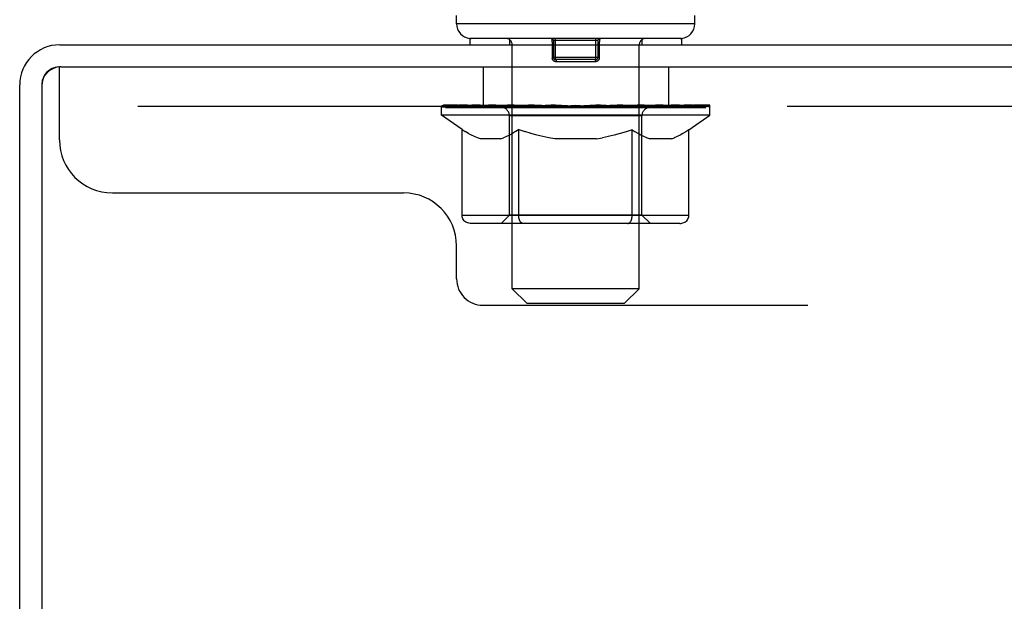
# Model space of a CAD drawing. Header units: inches. Extents: x 0 to 279, y 0 to 180.
# Tile 26 of 41: x 156.16 to 160.81, y 85.24 to 87.99. Entities that reach past the tile are written whole.
import ezdxf

# ---------------------------------------------------------------- set-up
doc = ezdxf.new("R2010")
doc.units = ezdxf.units.IN
doc.header["$LTSCALE"] = 15.327869
doc.header["$MEASUREMENT"] = 0
doc.linetypes.add('HIDDEN', pattern=[0.2, 0.1, -0.1])
doc.layers.get('0').update_dxf_attribs({"linetype": 'CONTINUOUS'})
doc.layers.add('DEFAULT_2', color=8, linetype='HIDDEN')

msp = doc.modelspace()

# ---------------------------------------------------------------- linework, layer by layer
at = {"color": 7, "linetype": 'Continuous'}
for p, q in [((158.2267, 87.9677), (158.2267, 88.0071)), ((159.3517, 87.9677), (159.3517, 88.0071)), ((159.3517, 87.9677), (158.2267, 87.9677)), ((158.2892, 87.8987), (158.2892, 87.8687)), ((159.2892, 87.8987), (158.2892, 87.8987)), ((159.2892, 87.8987), (159.2892, 87.8687))]:
    msp.add_line(p, q, dxfattribs=at)
at = {"color": 3, "linetype": 'Continuous'}
for p, q in [((156.3532, 87.8687), (191.9752, 87.8687)), ((156.3582, 87.7647), (191.9702, 87.7647)), ((156.1642, 84.4519), (156.1642, 87.6797)), ((156.2682, 87.6747), (156.2682, 84.4513))]:
    msp.add_line(p, q, dxfattribs=at)
at = {"color": 7, "linetype": 'Continuous'}
for centre, radius, start, end in [((158.2957, 87.9677), 0.069, 180, 265), ((159.2827, 87.9677), 0.069, 275, 360), ((156.3532, 87.6797), 0.085, 93.758, 176.242)]:
    msp.add_arc(centre, radius, start, end, dxfattribs=at)
at = {"color": 3, "linetype": 'Continuous'}
for centre, radius in [((156.3532, 87.6797), 0.189), ((156.3582, 87.6747), 0.09)]:
    msp.add_arc(centre, radius, 90, 180, dxfattribs=at)
at = {"layer": 'DEFAULT_2', "color": 8, "linetype": 'HIDDEN'}
for p, q in [((158.4767, 87.8987), (158.4767, 87.8687)), ((158.4892, 86.7177), (158.4892, 87.8687)), ((158.6779, 87.8702), (158.6779, 87.8087)), ((158.6842, 87.8887), (158.6842, 87.8087)), ((158.8942, 87.8887), (158.6842, 87.8887)), ((158.6942, 87.7987), (158.6942, 87.8987)), ((158.8842, 87.7987), (158.8842, 87.8987)), ((158.8942, 87.8887), (158.8942, 87.8087)), ((159.0892, 86.7177), (159.0892, 87.8687)), ((159.1017, 87.8987), (159.1017, 87.8687)), ((158.9005, 87.8087), (158.6779, 87.8087)), ((158.6784, 87.8041), (158.6782, 87.8052)), ((158.68, 87.7996), (158.6795, 87.8007)), ((158.8842, 87.7987), (158.6942, 87.7987)), ((158.8812, 87.7887), (158.6973, 87.7887)), ((156.3517, 87.4197), (156.3517, 87.7647)), ((156.3582, 87.7647), (156.3517, 87.7647)), ((158.3517, 87.7647), (158.3517, 87.5777)), ((159.2267, 87.7647), (159.2267, 87.5777)), ((158.157, 87.5768), (158.157, 87.5815)), ((158.2773, 87.5802), (158.157, 87.5815)), ((158.1656, 87.577), (158.1656, 87.5837)), ((158.1941, 87.577), (158.1941, 87.5837)), ((158.2408, 87.577), (158.2408, 87.5837)), ((158.2773, 87.5768), (158.2773, 87.5802)), ((158.3041, 87.577), (158.3041, 87.5837)), ((158.3603, 87.5737), (158.3603, 87.5794)), ((158.3822, 87.577), (158.3822, 87.5837)), ((158.4165, 87.5737), (158.4165, 87.5809)), ((158.4726, 87.577), (158.4726, 87.5837)), ((158.4901, 87.5737), (158.4901, 87.5821)), ((158.5726, 87.577), (158.5726, 87.5837)), ((158.5787, 87.5737), (158.5787, 87.583)), ((158.6748, 87.5768), (158.7892, 87.5837)), ((158.6793, 87.577), (158.6793, 87.5837)), ((158.6798, 87.5836), (158.6793, 87.5837)), ((158.6798, 87.5771), (158.6798, 87.5835)), ((158.7892, 87.577), (158.7892, 87.5837)), ((158.7892, 87.5837), (158.9036, 87.5768)), ((158.8986, 87.5836), (158.8992, 87.5837)), ((158.8986, 87.5771), (158.8986, 87.5835)), ((158.8992, 87.577), (158.8992, 87.5837)), ((158.9997, 87.5737), (158.9997, 87.583)), ((159.0058, 87.577), (159.0058, 87.5837)), ((159.0884, 87.5737), (159.0884, 87.5821)), ((159.1058, 87.577), (159.1058, 87.5837)), ((159.1619, 87.5737), (159.1619, 87.5809)), ((159.1963, 87.577), (159.1963, 87.5837)), ((159.2181, 87.5737), (159.2181, 87.5794)), ((159.2743, 87.577), (159.2743, 87.5837)), ((159.3376, 87.577), (159.3376, 87.5837)), ((159.3843, 87.577), (159.3843, 87.5837)), ((159.4129, 87.577), (159.4129, 87.5837)), ((159.4225, 87.537), (159.4225, 87.5837)), ((191.9767, 87.5777), (156.3517, 87.5777)), ((158.156, 87.537), (158.156, 87.577)), ((158.156, 87.5768), (158.4623, 87.5768)), ((158.2528, 87.4692), (158.156, 87.537)), ((159.4225, 87.537), (158.156, 87.537)), ((158.1742, 87.5737), (158.1742, 87.5771)), ((158.1742, 87.5737), (159.4042, 87.5737)), ((158.1831, 87.5737), (158.1831, 87.5771)), ((158.184, 87.5737), (158.184, 87.5771)), ((158.2104, 87.5737), (158.2104, 87.5771)), ((158.2122, 87.5737), (158.2122, 87.5771)), ((158.2553, 87.5737), (158.2553, 87.5771)), ((158.258, 87.5737), (158.258, 87.5771)), ((158.3055, 87.5737), (158.3055, 87.5768)), ((158.3062, 87.5737), (158.3062, 87.5768)), ((158.3092, 87.5737), (158.3092, 87.5768)), ((158.3164, 87.5737), (158.3164, 87.5771)), ((158.3164, 87.5737), (158.3164, 87.5768)), ((158.3198, 87.5737), (158.3198, 87.5771)), ((158.3232, 87.5737), (158.3232, 87.5777)), ((158.3275, 87.5737), (158.3275, 87.5768)), ((158.3418, 87.5737), (158.3418, 87.5768)), ((158.3599, 87.5737), (158.3599, 87.5768)), ((158.3807, 87.5737), (158.3807, 87.5768)), ((158.3918, 87.5737), (158.3918, 87.5771)), ((158.396, 87.5737), (158.396, 87.5771)), ((158.4053, 87.5737), (158.4053, 87.5768)), ((158.432, 87.5737), (158.432, 87.5768)), ((158.4351, 87.5737), (158.4351, 87.5768)), ((158.4623, 87.5737), (158.4623, 87.5768)), ((158.5293, 87.5768), (158.4673, 87.5768)), ((158.4765, 87.0652), (158.4765, 87.5339)), ((159.102, 87.5339), (158.4765, 87.5339)), ((158.4794, 87.5737), (158.4794, 87.5771)), ((158.4841, 87.5737), (158.4841, 87.5771)), ((158.4942, 87.5737), (158.4942, 87.5768)), ((158.5052, 87.5737), (158.5052, 87.5768)), ((158.5293, 87.5737), (158.5293, 87.5768)), ((158.6042, 87.5768), (158.545, 87.5768)), ((158.5654, 87.5737), (158.5654, 87.5768)), ((158.5763, 87.5737), (158.5763, 87.5771)), ((158.5814, 87.5737), (158.5814, 87.5771)), ((158.5889, 87.5737), (158.5889, 87.5771)), ((158.6042, 87.5737), (158.6042, 87.5768)), ((158.6847, 87.5768), (158.6302, 87.5768)), ((158.6433, 87.5737), (158.6433, 87.5768)), ((158.6798, 87.5737), (158.6798, 87.5771)), ((158.6837, 87.5737), (158.6837, 87.5773)), ((158.6847, 87.5737), (158.6847, 87.5768)), ((158.6851, 87.5737), (158.6851, 87.5771)), ((158.7684, 87.5768), (158.7202, 87.5768)), ((158.7257, 87.5737), (158.7257, 87.5768)), ((158.7684, 87.5737), (158.7684, 87.5768)), ((158.7867, 87.5771), (158.7865, 87.5771)), ((158.7865, 87.5737), (158.7865, 87.5771)), ((158.7867, 87.5737), (158.7867, 87.5771)), ((158.7918, 87.5737), (158.7918, 87.5771)), ((158.7918, 87.5771), (158.7919, 87.5771)), ((158.7919, 87.5737), (158.7919, 87.5771)), ((158.81, 87.5737), (158.81, 87.5768)), ((158.8101, 87.5768), (158.8582, 87.5768)), ((158.8527, 87.5737), (158.8527, 87.5768)), ((158.8933, 87.5737), (158.8933, 87.5771)), ((158.8937, 87.5737), (158.8937, 87.5768)), ((158.8937, 87.5768), (158.9482, 87.5768)), ((158.8948, 87.5737), (158.8948, 87.5773)), ((158.8987, 87.5737), (158.8987, 87.5771)), ((158.9351, 87.5737), (158.9351, 87.5768)), ((158.9742, 87.5737), (158.9742, 87.5768)), ((158.9743, 87.5768), (159.0334, 87.5768)), ((158.9896, 87.5737), (158.9896, 87.5771)), ((158.997, 87.5737), (158.997, 87.5771)), ((159.0021, 87.5737), (159.0021, 87.5771)), ((159.0131, 87.5737), (159.0131, 87.5768)), ((159.0491, 87.5737), (159.0491, 87.5768)), ((159.0491, 87.5768), (159.1111, 87.5768)), ((159.0733, 87.5737), (159.0733, 87.5768)), ((159.0842, 87.5737), (159.0842, 87.5768)), ((159.0944, 87.5737), (159.0944, 87.5771)), ((159.099, 87.5737), (159.099, 87.5771)), ((159.102, 87.0652), (159.102, 87.5339)), ((159.1161, 87.5737), (159.1161, 87.5768)), ((159.1161, 87.5768), (159.3175, 87.5768)), ((159.1434, 87.5737), (159.1434, 87.5768)), ((159.1464, 87.5737), (159.1464, 87.5768)), ((159.1732, 87.5737), (159.1732, 87.5768)), ((159.1824, 87.5737), (159.1824, 87.5771)), ((159.1866, 87.5737), (159.1866, 87.5771)), ((159.1977, 87.5737), (159.1977, 87.5768)), ((159.2186, 87.5737), (159.2186, 87.5768)), ((159.2367, 87.5737), (159.2367, 87.5768)), ((159.2509, 87.5737), (159.2509, 87.5768)), ((159.2552, 87.5737), (159.2552, 87.5777)), ((159.2586, 87.5737), (159.2586, 87.5771)), ((159.262, 87.5737), (159.262, 87.5768)), ((159.2621, 87.5737), (159.2621, 87.5771)), ((159.2692, 87.5737), (159.2692, 87.5768)), ((159.2722, 87.5737), (159.2722, 87.5768)), ((159.273, 87.5737), (159.273, 87.5768)), ((159.3205, 87.5737), (159.3205, 87.5771)), ((159.3232, 87.5737), (159.3232, 87.5771)), ((159.3232, 87.4674), (159.4225, 87.537)), ((159.3662, 87.5737), (159.3662, 87.5771)), ((159.368, 87.5737), (159.368, 87.5771)), ((159.3944, 87.5737), (159.3944, 87.5771)), ((159.3953, 87.5737), (159.3953, 87.5771)), ((159.4042, 87.5737), (159.4042, 87.5771)), ((158.2528, 87.0624), (158.2528, 87.4692)), ((158.2528, 87.4692), (158.2678, 87.4591)), ((158.2826, 87.4501), (158.2677, 87.4592)), ((158.2971, 87.4423), (158.2823, 87.4503)), ((158.3114, 87.4356), (158.2968, 87.4424)), ((158.4767, 87.4423), (158.4622, 87.4355)), ((158.4911, 87.45), (158.4764, 87.4422)), ((158.5056, 87.4589), (158.4908, 87.4499)), ((158.5204, 87.4687), (158.5055, 87.4588)), ((158.5204, 87.0624), (158.5204, 87.4687)), ((158.5204, 87.4687), (158.5496, 87.4589)), ((158.5784, 87.4501), (158.5493, 87.459)), ((158.6067, 87.4423), (158.578, 87.4502)), ((158.6347, 87.4357), (158.6062, 87.4425)), ((158.971, 87.4422), (158.943, 87.4355)), ((158.9989, 87.4497), (158.9706, 87.442)), ((159.0271, 87.4583), (158.9984, 87.4496)), ((159.0556, 87.4679), (159.0268, 87.4582)), ((159.0556, 87.0624), (159.0556, 87.4679)), ((159.0556, 87.4679), (159.0697, 87.4583)), ((159.0837, 87.4498), (159.0696, 87.4584)), ((159.0973, 87.4422), (159.0834, 87.4499)), ((159.1109, 87.4356), (159.0971, 87.4423)), ((159.282, 87.4422), (159.2683, 87.4356)), ((159.2955, 87.4497), (159.2818, 87.4421)), ((159.3093, 87.4581), (159.2953, 87.4495)), ((159.3232, 87.4674), (159.3092, 87.458)), ((159.3232, 87.0624), (159.3232, 87.4674)), ((158.3257, 87.4299), (158.3112, 87.4357)), ((158.34, 87.4254), (158.3256, 87.43)), ((158.4338, 87.4254), (158.34, 87.4254)), ((158.4338, 87.4254), (158.4481, 87.43)), ((158.4624, 87.4356), (158.448, 87.4299)), ((158.6625, 87.43), (158.6343, 87.4357)), ((158.6902, 87.4254), (158.6623, 87.4301)), ((158.8882, 87.4254), (158.6902, 87.4254)), ((158.8882, 87.4254), (158.9158, 87.43)), ((158.9434, 87.4356), (158.9155, 87.4299)), ((159.1244, 87.43), (159.1107, 87.4357)), ((159.1378, 87.4254), (159.1242, 87.4301)), ((159.2416, 87.4254), (159.1378, 87.4254)), ((159.2416, 87.4254), (159.255, 87.4301)), ((159.2685, 87.4356), (159.2549, 87.43)), ((156.6017, 87.1697), (157.9767, 87.1697)), ((159.3232, 87.0624), (158.2528, 87.0624)), ((159.2804, 87.0254), (158.2956, 87.0254)), ((158.4765, 87.0652), (158.4366, 87.0254)), ((159.102, 87.0652), (158.4765, 87.0652)), ((159.0342, 87.0254), (159.0368, 87.0256)), ((159.0418, 87.0278), (159.0443, 87.0297)), ((159.0443, 87.0297), (159.0466, 87.0322)), ((159.0506, 87.0387), (159.0523, 87.0427)), ((159.0523, 87.0427), (159.0537, 87.0472)), ((159.102, 87.0652), (159.1418, 87.0254)), ((158.2267, 86.7647), (158.2267, 86.9197)), ((158.5582, 86.6487), (158.4892, 86.7177)), ((159.0892, 86.7177), (158.4892, 86.7177)), ((159.0202, 86.6487), (159.0892, 86.7177)), ((158.3517, 86.6397), (189.9767, 86.6397)), ((158.5582, 86.6487), (159.0202, 86.6487))]:
    msp.add_line(p, q, dxfattribs=at)
for points in [[(158.6748, 87.8983), (158.6746, 87.8985), (158.6744, 87.8986), (158.6742, 87.8987)], [(158.6748, 87.8983), (158.675, 87.898), (158.6751, 87.8976), (158.6753, 87.8972), (158.6755, 87.8966), (158.6757, 87.896), (158.6759, 87.8953), (158.676, 87.8945), (158.6762, 87.8937), (158.6764, 87.8928), (158.6765, 87.8918), (158.6767, 87.8908), (158.6768, 87.8897), (158.677, 87.8885), (158.6771, 87.8873), (158.6772, 87.8861), (158.6773, 87.8848), (158.6774, 87.8835), (158.6775, 87.8821), (158.6776, 87.8807), (158.6777, 87.8793), (158.6777, 87.8778), (158.6778, 87.8763), (158.6778, 87.8748), (158.6779, 87.8733), (158.6779, 87.8718), (158.6779, 87.8702)], [(158.9042, 87.8987), (158.904, 87.8986), (158.9038, 87.8985), (158.9037, 87.8983), (158.9035, 87.898), (158.9033, 87.8976), (158.9031, 87.8972), (158.9029, 87.8966), (158.9027, 87.896), (158.9026, 87.8953), (158.9024, 87.8945), (158.9022, 87.8937), (158.9021, 87.8928), (158.9019, 87.8918), (158.9018, 87.8908), (158.9016, 87.8897), (158.9015, 87.8885), (158.9013, 87.8873), (158.9012, 87.8861), (158.9011, 87.8848), (158.901, 87.8835), (158.9009, 87.8821), (158.9008, 87.8807), (158.9008, 87.8793), (158.9007, 87.8778), (158.9006, 87.8763), (158.9006, 87.8748), (158.9006, 87.8733), (158.9005, 87.8718), (158.9005, 87.8702), (158.9005, 87.8087)], [(158.6779, 87.8087), (158.678, 87.8075), (158.6781, 87.8064), (158.6782, 87.8052)], [(158.6784, 87.8041), (158.6787, 87.8029), (158.6791, 87.8018), (158.6795, 87.8007)], [(158.68, 87.7996), (158.6806, 87.7986), (158.6812, 87.7975), (158.6819, 87.7966)], [(158.6973, 87.7887), (158.6961, 87.7887), (158.6949, 87.7888), (158.6938, 87.789), (158.6926, 87.7893), (158.6914, 87.7896), (158.6903, 87.79), (158.6892, 87.7905), (158.6881, 87.7911), (158.6871, 87.7917), (158.6861, 87.7923), (158.6852, 87.7931), (158.6843, 87.7939), (158.6834, 87.7947), (158.6826, 87.7956), (158.6819, 87.7966)], [(158.6955, 87.7978), (158.6953, 87.7981), (158.6951, 87.7983), (158.6949, 87.7985), (158.6947, 87.7986), (158.6944, 87.7987), (158.6942, 87.7987)], [(158.6955, 87.7978), (158.6957, 87.7975), (158.6959, 87.7971), (158.6961, 87.7967), (158.6962, 87.7962), (158.6964, 87.7958), (158.6965, 87.7952), (158.6967, 87.7947), (158.6968, 87.7941), (158.6969, 87.7935), (158.697, 87.7928), (158.6971, 87.7922), (158.6972, 87.7915), (158.6972, 87.7908), (158.6972, 87.7901), (158.6973, 87.7894), (158.6973, 87.7887)], [(158.9005, 87.8087), (158.9005, 87.8075), (158.9004, 87.8064), (158.9002, 87.8052), (158.9, 87.8041), (158.8997, 87.8029), (158.8993, 87.8018), (158.8989, 87.8007), (158.8984, 87.7996), (158.8978, 87.7986), (158.8972, 87.7975), (158.8965, 87.7966), (158.8958, 87.7956), (158.895, 87.7947), (158.8942, 87.7939), (158.8933, 87.7931), (158.8923, 87.7923), (158.8913, 87.7917), (158.8903, 87.7911), (158.8892, 87.7905), (158.8881, 87.79), (158.887, 87.7896), (158.8858, 87.7893), (158.8847, 87.789), (158.8835, 87.7888), (158.8823, 87.7887), (158.8812, 87.7887)], [(158.8842, 87.7987), (158.884, 87.7987), (158.8838, 87.7986), (158.8836, 87.7985), (158.8834, 87.7983), (158.8831, 87.7981), (158.8829, 87.7978), (158.8827, 87.7975), (158.8826, 87.7971), (158.8824, 87.7967), (158.8822, 87.7962), (158.882, 87.7958), (158.8819, 87.7952), (158.8818, 87.7947), (158.8816, 87.7941), (158.8815, 87.7935), (158.8814, 87.7928), (158.8813, 87.7922), (158.8813, 87.7915), (158.8812, 87.7908), (158.8812, 87.7901), (158.8812, 87.7894), (158.8812, 87.7887)], [(158.2956, 87.0254), (158.2905, 87.0256), (158.2854, 87.0264), (158.2803, 87.0278), (158.2754, 87.0297), (158.2708, 87.0322), (158.2665, 87.0352), (158.2627, 87.0387), (158.2593, 87.0427), (158.2566, 87.0472), (158.2545, 87.052), (158.2532, 87.0571), (158.2528, 87.0624)], [(158.5418, 87.0254), (158.5392, 87.0256), (158.5367, 87.0264), (158.5342, 87.0278), (158.5317, 87.0297), (158.5294, 87.0322), (158.5273, 87.0352), (158.5253, 87.0387), (158.5237, 87.0427), (158.5223, 87.0472), (158.5213, 87.052), (158.5206, 87.0571), (158.5204, 87.0624)], [(159.0367, 87.0256), (159.0393, 87.0264), (159.0418, 87.0278)], [(159.0466, 87.0322), (159.0487, 87.0352), (159.0506, 87.0387)], [(159.0537, 87.0472), (159.0547, 87.052), (159.0554, 87.0571), (159.0556, 87.0624)], [(159.0547, 87.052), (159.0553, 87.0571), (159.0556, 87.0624)], [(159.2804, 87.0254), (159.2855, 87.0256), (159.2906, 87.0264), (159.2957, 87.0278), (159.3005, 87.0297), (159.3051, 87.0322), (159.3094, 87.0352), (159.3133, 87.0387), (159.3166, 87.0427), (159.3194, 87.0472), (159.3214, 87.052), (159.3227, 87.0571), (159.3232, 87.0624)]]:
    msp.add_lwpolyline(points, dxfattribs=at)
for centre, radius, start, end in [((158.2957, 87.9677), 0.069, 265, 270), ((158.4592, 87.8687), 0.03, 0, 90), ((158.6742, 87.8887), 0.01, 0, 90), ((158.9042, 87.8887), 0.01, 90, 180), ((159.1192, 87.8687), 0.03, 90, 180), ((159.2827, 87.9677), 0.069, 270, 275), ((158.6942, 87.8087), 0.01, 180, 270), ((158.8842, 87.8087), 0.01, 270, 360), ((158.4366, 87.5339), 0.0398, 0, 90), ((159.1418, 87.5339), 0.0398, 90, 180), ((156.6017, 87.4197), 0.25, 180, 270), ((157.9767, 86.9197), 0.25, 0, 90), ((158.3517, 86.7647), 0.125, 180, 270)]:
    msp.add_arc(centre, radius, start, end, dxfattribs=at)
for centre, major_axis, ratio, start_param, end_param in [((158.7892, 87.5837), (0.6333, 0.0067), 0.05963, 9.249616, 9.431313), ((158.7892, 87.5837), (0.6333, 0), 0.060556, -3.083241, -2.96706), ((158.7892, 87.5837), (0.6333, 0.0132), 0.05688, 2.791345, 2.965878), ((158.1803, 87.5717), (0.1981, -0.0021), 0.05963, 0.605815, 1.645666), ((158.1118, 87.5717), (0.1981, 0.0021), 0.05963, 0.25549, 1.295341), ((158.7892, 87.5837), (0.6333, -0.0067), 0.05963, -2.96643, -2.791898), ((158.7892, 87.5837), (0.6333, 0.0192), 0.052395, 2.616403, 2.790936), ((158.2429, 87.5717), (0.1981, -0.0041), 0.05688, 0.7809, 1.820751), ((158.1081, 87.5717), (0.1981, 0.0041), 0.05688, 0.080405, 1.120256), ((158.7892, 87.5837), (0.6333, -0.0132), 0.05688, -2.791345, -2.616812), ((158.7892, 87.5837), (0.6333, 0.0247), 0.046319, 2.441654, 2.616187), ((158.3222, 87.5717), (0.1981, -0.006), 0.052395, 0.955842, 1.995693), ((158.125, 87.5717), (0.1981, 0.006), 0.052395, -0.094537, 0.945314), ((158.7892, 87.5837), (0.6333, -0.0192), 0.052395, -2.616403, -2.44187), ((158.1361, 87.5717), (0.1981, 0), 0.060556, 0.430652, 0.777569), ((158.7892, 87.5837), (0.6333, 0.0294), 0.038841, 2.267123, 2.441656), ((158.4156, 87.5717), (0.1981, -0.0077), 0.046319, 1.130591, 2.170442), ((158.7892, 87.5837), (0.6333, -0.0247), 0.046319, -2.441654, -2.267121), ((158.1622, 87.5717), (0.1981, 0.0077), 0.046319, -0.269286, 0.770565), ((158.7892, 87.5837), (0.6333, 0.0332), 0.030195, 2.09281, 2.267343), ((158.5204, 87.5717), (0.1981, -0.0092), 0.038841, 1.305122, 2.344973), ((158.7892, 87.5837), (0.6333, -0.0294), 0.038841, -2.267123, -2.092591), ((158.2184, 87.5717), (0.1981, 0.0092), 0.038841, -0.443817, 0.596034), ((158.2919, 87.5717), (0.1981, 0.0104), 0.030195, -0.61813, 0.421721), ((158.7892, 87.5837), (0.6333, 0.0361), 0.020645, 1.918687, 2.09322), ((158.6334, 87.5717), (0.1981, -0.0104), 0.030195, 1.479435, 2.519286), ((158.7892, 87.5837), (0.6333, -0.0332), 0.030195, -2.09281, -1.918277), ((158.3806, 87.5717), (0.1981, 0.0113), 0.020645, -0.792253, 0.247598), ((158.7892, 87.5837), (0.6333, 0.0378), 0.010478, 1.744704, 1.919237), ((158.7511, 87.5717), (0.1981, -0.0113), 0.020645, 1.653558, 2.693409), ((158.7892, 87.5837), (0.6333, -0.0361), 0.020645, -1.918687, -1.744154), ((158.4817, 87.5717), (0.1981, 0.0118), 0.010478, -0.966236, -0.000846), ((158.87, 87.5717), (0.1981, -0.0118), 0.010478, 1.827541, 2.867392), ((158.7892, 87.5837), (0.6333, -0.0378), 0.010478, -1.744704, -1.570171), ((158.7085, 87.5717), (0.1981, 0.0118), 0.010478, 0.274201, 1.314052), ((158.7892, 87.5837), (0.6333, 0.0378), 0.010478, -1.571421, -1.396888), ((158.8273, 87.5717), (0.1981, 0.0113), 0.020645, 0.448184, 1.488034), ((159.0968, 87.5717), (0.1981, -0.0118), 0.010478, -3.140747, -2.175357), ((158.7892, 87.5837), (0.6333, 0.0361), 0.020645, -1.397439, -1.222906), ((158.7892, 87.5837), (0.6333, -0.0378), 0.010478, 1.222355, 1.396888), ((158.945, 87.5717), (0.1981, 0.0104), 0.030195, 0.622307, 1.662158), ((159.1978, 87.5717), (0.1981, -0.0113), 0.020645, 2.893995, 3.933846), ((159.058, 87.5717), (0.1981, 0.0092), 0.038841, 0.79662, 1.836471), ((158.7892, 87.5837), (0.6333, 0.0332), 0.030195, -1.223315, -1.048783), ((158.7892, 87.5837), (0.6333, -0.0361), 0.020645, 1.048373, 1.222906), ((159.2865, 87.5717), (0.1981, -0.0104), 0.030195, 2.719872, 3.759723), ((159.1628, 87.5717), (0.1981, 0.0077), 0.046319, 0.971151, 2.011002), ((158.7892, 87.5837), (0.6333, 0.0294), 0.038841, -1.049002, -0.874469), ((158.7892, 87.5837), (0.6333, -0.0332), 0.030195, 0.87425, 1.048783), ((159.2562, 87.5717), (0.1981, 0.006), 0.052395, 1.1459, 2.185751), ((159.36, 87.5717), (0.1981, -0.0092), 0.038841, 2.545558, 3.585409), ((159.3355, 87.5717), (0.1981, 0.0041), 0.05688, 1.320842, 2.360692), ((158.7892, 87.5837), (0.6333, 0.0247), 0.046319, -0.874471, -0.699939), ((158.7892, 87.5837), (0.6333, -0.0294), 0.038841, 0.699936, 0.874469), ((159.4162, 87.5717), (0.1981, -0.0077), 0.046319, 2.371028, 3.410879), ((159.3982, 87.5717), (0.1981, 0.0021), 0.05963, 1.495927, 2.535778), ((159.4534, 87.5717), (0.1981, -0.006), 0.052395, 2.196279, 3.23613), ((159.4423, 87.5717), (0.1981, 0), 0.060556, 1.671089, 2.71094), ((159.4704, 87.5717), (0.1981, -0.0041), 0.05688, 2.021337, 3.061188), ((158.7892, 87.5837), (0.6333, 0.0192), 0.052395, -0.699723, -0.52519), ((158.7892, 87.5837), (0.6333, -0.0247), 0.046319, 0.525406, 0.699939), ((159.4666, 87.5717), (0.1981, -0.0021), 0.05963, 1.846251, 2.886102), ((158.7892, 87.5837), (0.6333, 0.0132), 0.05688, -0.524781, -0.350248), ((158.7892, 87.5837), (0.6333, -0.0192), 0.052395, 0.350657, 0.52519), ((158.7892, 87.5837), (0.6333, 0.0067), 0.05963, -0.349695, -0.175162), ((158.7892, 87.5837), (0.6333, -0.0132), 0.05688, 0.175715, 0.350248), ((158.7892, 87.5837), (0.6333, 0), 0.060556, -0.174533, 0), ((158.7892, 87.5837), (0.6333, -0.0067), 0.05963, 0.000629, 0.175162), ((158.1118, 87.5651), (0.1981, 0.0041), 0.05688, 1.20151, 1.294789), ((158.1803, 87.5651), (0.1981, 0), 0.060556, 1.551758, 1.645036), ((158.1815, 87.5673), (0.1643, 0.0017), 0.05963, 1.065228, 1.614276), ((158.1361, 87.5651), (0.1981, 0.0021), 0.05963, 1.170259, 1.376596), ((158.1617, 87.5673), (0.1643, 0.0034), 0.05688, 0.890143, 1.43919), ((158.2197, 87.5673), (0.1643, 0), 0.060556, 1.240391, 1.789438), ((158.1081, 87.5651), (0.1981, 0.006), 0.052395, 1.026568, 1.119847), ((158.2429, 87.5651), (0.1981, -0.0021), 0.05963, 1.72692, 1.820198), ((158.1611, 87.5673), (0.1643, 0.005), 0.052395, 0.715201, 1.264248), ((158.2752, 87.5673), (0.1643, -0.0017), 0.05963, 1.415553, 1.9646), ((158.125, 87.5651), (0.1981, 0.0077), 0.046319, 0.851819, 0.945098), ((158.3222, 87.5651), (0.1981, -0.0041), 0.05688, 1.902006, 1.995284), ((158.1795, 87.5673), (0.1643, 0.0064), 0.046319, 0.540452, 1.089499), ((158.3463, 87.5673), (0.1643, -0.0034), 0.05688, 1.590638, 2.139686), ((158.1622, 87.5651), (0.1981, 0.0092), 0.038841, 0.677289, 0.770567), ((158.4156, 87.5651), (0.1981, -0.006), 0.052395, 2.076947, 2.170226), ((158.2164, 87.5673), (0.1643, 0.0076), 0.038841, 0.365921, 0.914969), ((158.4309, 87.5673), (0.1643, -0.005), 0.052395, 1.76558, 2.314627), ((158.2184, 87.5651), (0.1981, 0.0104), 0.030195, 0.502975, 0.596254), ((158.5204, 87.5651), (0.1981, -0.0077), 0.046319, 2.251696, 2.344975), ((158.2708, 87.5673), (0.1643, 0.0086), 0.030195, 0.191608, 0.740655), ((158.5264, 87.5673), (0.1643, -0.0064), 0.046319, 1.940329, 2.489376), ((158.2919, 87.5651), (0.1981, 0.0113), 0.020645, 0.328852, 0.422131), ((158.6334, 87.5651), (0.1981, -0.0092), 0.038841, 2.426227, 2.519505), ((158.3409, 87.5673), (0.1643, 0.0094), 0.020645, 0.017485, 0.566532), ((158.6298, 87.5673), (0.1643, -0.0076), 0.038841, 2.11486, 2.663907), ((158.3806, 87.5651), (0.1981, 0.0118), 0.010478, 0.154869, 0.248148), ((158.7511, 87.5651), (0.1981, -0.0104), 0.030195, 2.60054, 2.693819), ((158.4246, 87.5673), (0.1643, 0.0098), 0.010478, 6.126688, 6.675735), ((158.7381, 87.5673), (0.1643, -0.0086), 0.030195, 2.289173, 2.83822), ((158.87, 87.5651), (0.1981, -0.0113), 0.020645, 2.774664, 2.867942), ((158.848, 87.5673), (0.1643, -0.0094), 0.020645, 2.463296, 3.012344), ((158.6224, 87.5673), (0.1643, 0.0098), 0.010478, -0.000483, 0.504314), ((158.5921, 87.5651), (0.1981, 0.0118), 0.010478, 0.099668, 0.192946), ((158.9864, 87.5651), (0.1981, -0.0118), 0.010478, 2.948646, 3.041925), ((158.956, 87.5673), (0.1643, -0.0098), 0.010478, 2.637279, 3.142076), ((158.7304, 87.5673), (0.1643, 0.0094), 0.020645, 0.129249, 0.678296), ((158.7085, 87.5651), (0.1981, 0.0113), 0.020645, 0.273651, 0.366929), ((158.8403, 87.5673), (0.1643, 0.0086), 0.030195, 0.303372, 0.852419), ((159.1538, 87.5673), (0.1643, -0.0098), 0.010478, 2.749043, 3.29809), ((158.8273, 87.5651), (0.1981, 0.0104), 0.030195, 0.447774, 0.541052), ((159.1978, 87.5651), (0.1981, -0.0118), 0.010478, 2.893445, 2.986723), ((158.9486, 87.5673), (0.1643, 0.0076), 0.038841, 0.477686, 1.026733), ((159.2376, 87.5673), (0.1643, -0.0094), 0.020645, 2.57506, 3.124108), ((158.945, 87.5651), (0.1981, 0.0092), 0.038841, 0.622087, 0.715366), ((159.2865, 87.5651), (0.1981, -0.0113), 0.020645, 2.719462, 2.812741), ((159.0521, 87.5673), (0.1643, 0.0064), 0.046319, 0.652216, 1.201263), ((159.3077, 87.5673), (0.1643, -0.0086), 0.030195, 2.400937, 2.949985), ((159.1475, 87.5673), (0.1643, 0.005), 0.052395, 0.826965, 1.376012), ((159.058, 87.5651), (0.1981, 0.0077), 0.046319, 0.796618, 0.889896), ((159.36, 87.5651), (0.1981, -0.0104), 0.030195, 2.545339, 2.638617), ((159.362, 87.5673), (0.1643, -0.0076), 0.038841, 2.226624, 2.775671), ((159.2321, 87.5673), (0.1643, 0.0034), 0.05688, 1.001907, 1.550954), ((159.399, 87.5673), (0.1643, -0.0064), 0.046319, 2.052093, 2.601141), ((159.1628, 87.5651), (0.1981, 0.006), 0.052395, 0.971367, 1.064645), ((159.4162, 87.5651), (0.1981, -0.0092), 0.038841, 2.371026, 2.464304), ((159.3032, 87.5673), (0.1643, 0.0017), 0.05963, 1.176993, 1.72604), ((159.4174, 87.5673), (0.1643, -0.005), 0.052395, 1.877344, 2.426392), ((159.3588, 87.5673), (0.1643, 0), 0.060556, 1.352155, 1.901202), ((159.4167, 87.5673), (0.1643, -0.0034), 0.05688, 1.702402, 2.25145), ((159.397, 87.5673), (0.1643, -0.0017), 0.05963, 1.527317, 2.076364), ((159.2562, 87.5651), (0.1981, 0.0041), 0.05688, 1.146309, 1.239587), ((159.4534, 87.5651), (0.1981, -0.0077), 0.046319, 2.196495, 2.289773), ((159.3355, 87.5651), (0.1981, 0.0021), 0.05963, 1.321394, 1.414673), ((159.4704, 87.5651), (0.1981, -0.006), 0.052395, 2.021746, 2.115024), ((159.3982, 87.5651), (0.1981, 0), 0.060556, 1.496556, 1.589835), ((159.4666, 87.5651), (0.1981, -0.0041), 0.05688, 1.846804, 1.940083), ((159.4423, 87.5651), (0.1981, -0.0021), 0.05963, 1.671719, 1.764997)]:
    msp.add_ellipse(centre, major_axis=major_axis, ratio=ratio, start_param=start_param, end_param=end_param, dxfattribs=at)

doc.saveas('drawing.dxf')
